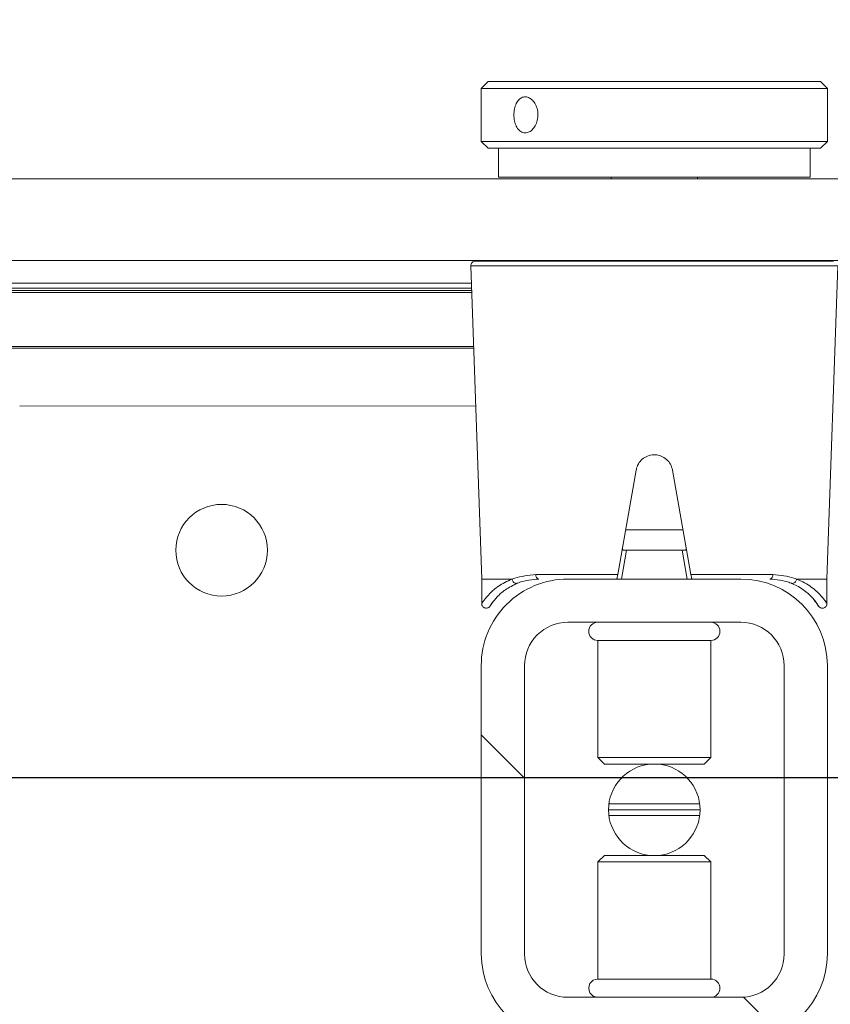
# Model space of a CAD drawing. Header units: feet. Extents: x 0 to 152508, y 0 to 59434.
# Tile 24 of 78: x 152349.885 to 152350.178, y 59280.798 to 59281.154. Entities that reach past the tile are written whole.
import ezdxf
from ezdxf import colors
from ezdxf.entities.mleader import LeaderData, LeaderLine
from ezdxf.math import Vec2, Vec3

# ---------------------------------------------------------------- set-up
doc = ezdxf.new("R2010")
doc.units = ezdxf.units.FT
doc.header["$LTSCALE"] = 0.1
doc.header["$MEASUREMENT"] = 0
for name, color, linetype, lineweight in [('Bridge plan$0$BR_P_Rail_Object', 251, 'Continuous', 30), ('Bridge plan$0$BR_P_Slab_Object', 2, 'Continuous', 30), ('Bridge plan$0$new FSB deck grid - PV_P_Curb', 1, 'Continuous', 13), ('Bridge plan$0$PV_P_EOP_Br', 252, 'Continuous', 30), ('Bridge plan$0$SC_Scratch7', 252, 'Continuous', 0)]:
    doc.layers.add(name, color=color, linetype=linetype, lineweight=lineweight)
doc.layers.add('Trellis Base$0$L-ANNO-NOTE', color=30, linetype='Continuous')
doc.styles.add('Trellis Base$0$ARIAL', font='arial.ttf', dxfattribs={"width": 0.9})
pattern_1 = [(135.001858, (9.823252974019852, -14.04074562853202), (0.2651559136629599, 0.2651731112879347), []), (135.001858, (9.646476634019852, -14.04075135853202), (0.2651559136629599, 0.2651731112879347), [])]

# ---------------------------------------------------------------- blocks, each defined once
blk = doc.blocks.new('Bridge plan$0$HIGH ST SCREENWALL_2 PANEL PLAN_9')
at = {"layer": 'Bridge plan$0$SC_Scratch7', "lineweight": 0, "extrusion": (0, 0, -1)}
h = blk.add_hatch(dxfattribs=at)
h.set_pattern_fill('ANSI32', color=256, scale=0.01, style=0, pattern_type=2)
h.set_pattern_definition(pattern_1)
h.paths.add_polyline_path([(2.398455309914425, 0.08396245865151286), (2.398458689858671, -0.02020399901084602, -0.4142135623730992), (2.367209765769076, -0.05145495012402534), (2.304709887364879, -0.051456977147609, -0.414213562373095), (2.27345893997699, -0.02020805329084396), (2.273455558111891, 0.08395840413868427, -0.414213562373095), (2.304704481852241, 0.1152093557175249), (2.367204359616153, 0.1152113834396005, -0.414213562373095)])
h.paths.add_polyline_path([(2.289083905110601, -0.02020754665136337, 0.414213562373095), (2.304709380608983, -0.03583200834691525), (2.36720925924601, -0.03582998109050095, 0.414213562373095), (2.382833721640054, -0.02020450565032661), (2.382830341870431, 0.08396195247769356, 0.4142135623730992), (2.367204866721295, 0.09958641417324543), (2.304704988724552, 0.09958438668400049, 0.414213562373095), (2.289080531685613, 0.08395891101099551)])
h = blk.add_hatch(dxfattribs=at)
h.set_pattern_fill('ANSI32', color=256, scale=0.01, style=0, pattern_type=2)
h.set_pattern_definition(pattern_1)
h.paths.add_polyline_path([(2.398455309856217, 0.08396245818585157), (2.398458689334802, -0.02020399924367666, -0.4142135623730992), (2.36720976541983, -0.05145495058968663), (2.30470988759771, -0.05145697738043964, -0.414213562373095), (2.273458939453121, -0.02020805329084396), (2.27345555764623, 0.08395840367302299, -0.414213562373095), (2.304704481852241, 0.1152093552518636), (2.367204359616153, 0.1152113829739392, -0.414213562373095)])
h.paths.add_polyline_path([(2.289083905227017, -0.02020754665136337, 0.414213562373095), (2.304709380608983, -0.0358320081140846), (2.367209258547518, -0.03582998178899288, 0.414213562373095), (2.382833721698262, -0.0202045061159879), (2.382830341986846, 0.08396195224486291, 0.4142135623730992), (2.367204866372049, 0.09958641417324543), (2.304704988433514, 0.0995843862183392, 0.414213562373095), (2.289080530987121, 0.08395891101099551)])
at = {"layer": 'Bridge plan$0$SC_Scratch7', "lineweight": 0}
for p, q in [((-2.304704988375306, 0.09958438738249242), (-2.367204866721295, 0.09958641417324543)), ((-2.304704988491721, 0.09958438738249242), (-2.367204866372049, 0.09958641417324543)), ((-2.356371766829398, 0.09302439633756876), (-2.356373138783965, 0.05070820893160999)), ((-2.356371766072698, 0.09302439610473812), (-2.356373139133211, 0.05070820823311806)), ((-2.356356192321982, 0.09302439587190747), (-2.356371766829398, 0.09302439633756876)), ((-2.356356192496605, 0.09302439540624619), (-2.356371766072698, 0.09302439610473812)), ((-2.315538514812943, 0.09302307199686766), (-2.356356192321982, 0.09302439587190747)), ((-2.315538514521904, 0.09302307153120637), (-2.356356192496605, 0.09302439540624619)), ((-2.315539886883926, 0.0507068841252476), (-2.315538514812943, 0.09302307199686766)), ((-2.315539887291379, 0.05070688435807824), (-2.315538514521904, 0.09302307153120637)), ((-2.398455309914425, 0.08396245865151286), (-2.398458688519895, -0.02020399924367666)), ((-2.398455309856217, 0.08396245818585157), (-2.398458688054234, -0.02020399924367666)), ((-2.382830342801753, 0.08396195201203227), (-2.382833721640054, -0.02020450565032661)), ((-2.382830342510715, 0.08396195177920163), (-2.382833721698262, -0.0202045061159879)), ((-2.289083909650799, -0.02020754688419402), (-2.289080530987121, 0.08395891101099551)), ((-2.289083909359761, -0.02020754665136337), (-2.289080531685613, 0.08395891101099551)), ((-2.27345893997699, -0.02020805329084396), (-2.273455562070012, 0.0839584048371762)), ((-2.273458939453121, -0.02020805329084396), (-2.273455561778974, 0.08395840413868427)), ((-2.356373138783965, 0.05070820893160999), (-2.354001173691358, 0.04833608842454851)), ((-2.356357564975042, 0.05070820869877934), (-2.356373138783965, 0.05070820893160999)), ((-2.356373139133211, 0.05070820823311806), (-2.354001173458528, 0.04833608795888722)), ((-2.356357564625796, 0.05070820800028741), (-2.356373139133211, 0.05070820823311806)), ((-2.315539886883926, 0.0507068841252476), (-2.356357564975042, 0.05070820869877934)), ((-2.315539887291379, 0.05070688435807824), (-2.356357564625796, 0.05070820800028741)), ((-2.317912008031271, 0.04833491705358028), (-2.315539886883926, 0.0507068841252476)), ((-2.317912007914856, 0.04833491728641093), (-2.315539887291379, 0.05070688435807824)), ((-2.35398740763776, 0.04833608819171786), (-2.354001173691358, 0.04833608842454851)), ((-2.353987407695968, 0.04833608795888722), (-2.354001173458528, 0.04833608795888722)), ((-2.317912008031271, 0.04833491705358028), (-2.35398740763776, 0.04833608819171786)), ((-2.317912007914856, 0.04833491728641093), (-2.353987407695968, 0.04833608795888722)), ((-2.319552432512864, 0.03400125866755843), (-2.35236168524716, 0.03400232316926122)), ((-2.31955243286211, 0.03400125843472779), (-2.352361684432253, 0.03400232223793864)), ((-2.319415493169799, 0.03187666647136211), (-2.352498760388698, 0.03187773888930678)), ((-2.31941549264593, 0.03187666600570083), (-2.352498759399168, 0.03187773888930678)), ((-2.319552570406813, 0.0297520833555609), (-2.352361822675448, 0.02975314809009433)), ((-2.319552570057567, 0.02975208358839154), (-2.35236182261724, 0.02975314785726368)), ((-2.354002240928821, 0.01541948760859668), (-2.356374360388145, 0.01304752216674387)), ((-2.354002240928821, 0.01541948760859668), (-2.356374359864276, 0.01304752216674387)), ((-2.354002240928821, 0.01541948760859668), (-2.317913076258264, 0.01541831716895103)), ((-2.354002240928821, 0.01541948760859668), (-2.317913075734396, 0.01541831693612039)), ((-2.315541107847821, 0.01304619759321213), (-2.317913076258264, 0.01541831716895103)), ((-2.315541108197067, 0.01304619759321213), (-2.317913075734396, 0.01541831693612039)), ((-2.356374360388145, 0.01304752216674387), (-2.356375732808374, -0.02926866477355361)), ((-2.356374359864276, 0.01304752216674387), (-2.356375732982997, -0.02926866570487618)), ((-2.356374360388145, 0.01304752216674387), (-2.315541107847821, 0.01304619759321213)), ((-2.356374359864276, 0.01304752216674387), (-2.315541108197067, 0.01304619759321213)), ((-2.315542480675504, -0.02926999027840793), (-2.315541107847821, 0.01304619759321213)), ((-2.315542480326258, -0.02926998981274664), (-2.315541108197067, 0.01304619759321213)), ((-2.356375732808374, -0.02926866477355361), (-2.315542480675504, -0.02926999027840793)), ((-2.356375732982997, -0.02926866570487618), (-2.315542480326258, -0.02926998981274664)), ((-2.367209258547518, -0.03582998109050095), (-2.304709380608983, -0.03583200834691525)), ((-2.367209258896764, -0.03582998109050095), (-2.304709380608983, -0.0358320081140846)), ((-2.398295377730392, -0.04269164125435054), (-2.398295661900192, -0.05145394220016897)), ((-2.398295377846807, -0.04269164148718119), (-2.398295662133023, -0.0514539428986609)), ((-2.277578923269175, -0.04303803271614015), (-2.278181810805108, -0.04375858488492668)), ((-2.277578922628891, -0.04303803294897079), (-2.278181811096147, -0.04375858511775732)), ((-2.273623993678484, -0.05145798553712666), (-2.27362370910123, -0.04269568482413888)), ((-2.2736239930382, -0.05145798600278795), (-2.27362370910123, -0.04269568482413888)), ((-2.398295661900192, -0.05145394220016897), (-2.402249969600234, -0.1645853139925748)), ((-2.398295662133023, -0.0514539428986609), (-2.402249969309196, -0.1645853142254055)), ((-2.387408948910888, -0.05145429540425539), (-2.398295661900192, -0.05145394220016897)), ((-2.387408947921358, -0.05145429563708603), (-2.398295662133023, -0.0514539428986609)), ((-2.349184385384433, -0.05303870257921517), (-2.378750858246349, -0.05303774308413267)), ((-2.349184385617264, -0.05303870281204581), (-2.378750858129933, -0.05303774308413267)), ((-2.367209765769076, -0.05145495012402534), (-2.304709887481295, -0.05145697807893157)), ((-2.36720976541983, -0.05145495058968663), (-2.304709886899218, -0.05145697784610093)), ((-2.342522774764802, -0.0908257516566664), (-2.349184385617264, -0.05303870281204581)), ((-2.342522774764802, -0.0908257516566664), (-2.349184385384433, -0.05303870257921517)), ((-2.347797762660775, -0.05145558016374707), (-2.345961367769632, -0.0618722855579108)), ((-2.347797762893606, -0.05145558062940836), (-2.345961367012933, -0.06187228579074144)), ((-2.322735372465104, -0.05303955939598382), (-2.329399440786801, -0.09082617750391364)), ((-2.322735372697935, -0.05303955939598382), (-2.32939944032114, -0.09082617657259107)), ((-2.325958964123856, -0.06187293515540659), (-2.324121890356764, -0.05145634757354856)), ((-2.325958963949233, -0.06187293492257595), (-2.324121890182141, -0.0514563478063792)), ((-2.293168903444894, -0.05304051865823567), (-2.322735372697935, -0.05303955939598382)), ((-2.293168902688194, -0.0530405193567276), (-2.322735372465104, -0.05303955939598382)), ((-2.2736239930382, -0.05145798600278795), (-2.284510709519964, -0.05145763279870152)), ((-2.273623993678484, -0.05145798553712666), (-2.284510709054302, -0.05145763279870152)), ((-2.269677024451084, -0.1645896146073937), (-2.273623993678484, -0.05145798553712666)), ((-2.269677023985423, -0.1645896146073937), (-2.2736239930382, -0.05145798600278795)), ((-2.345961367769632, -0.0618722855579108), (-2.346900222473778, -0.06187225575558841)), ((-2.345961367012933, -0.06187228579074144), (-2.346900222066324, -0.06187225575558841)), ((-2.345961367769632, -0.0618722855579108), (-2.325958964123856, -0.06187293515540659)), ((-2.345961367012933, -0.06187228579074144), (-2.325958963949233, -0.06187293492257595)), ((-2.325020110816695, -0.06187296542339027), (-2.325958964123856, -0.06187293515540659)), ((-2.325020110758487, -0.06187296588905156), (-2.325958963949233, -0.06187293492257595)), ((-2.346337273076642, -0.0691885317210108), (-2.325583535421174, -0.06918920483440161)), ((-2.346337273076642, -0.0691885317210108), (-2.325583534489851, -0.06918920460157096)), ((-2.565128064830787, -0.1139484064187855), (-2.400480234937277, -0.113953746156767)), ((-2.565128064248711, -0.1139484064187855), (-2.40048023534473, -0.1139537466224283)), ((-2.401208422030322, -0.1347870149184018), (-4.158875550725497, -0.1347300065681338)), ((-2.401232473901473, -0.1354750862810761), (-4.158875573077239, -0.1354180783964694)), ((-2.401936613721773, -0.1556202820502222), (-4.158876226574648, -0.1555632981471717)), ((-2.401912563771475, -0.1549322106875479), (-4.158876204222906, -0.1548752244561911)), ((-4.174501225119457, -0.1564764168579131), (-2.401968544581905, -0.1565339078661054)), ((-4.17323254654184, -0.1582087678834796), (-2.402029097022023, -0.1582662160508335)), ((-4.33075123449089, -0.1663910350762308), (-0.3411758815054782, -0.1665204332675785)), ((-2.402249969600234, -0.1645853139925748), (-2.269677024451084, -0.1645896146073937)), ((-2.402249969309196, -0.1645853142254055), (-2.269677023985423, -0.1645896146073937)), ((-2.271316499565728, -0.1662872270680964), (-2.400610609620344, -0.1662830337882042)), ((-2.271316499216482, -0.1662872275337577), (-2.400610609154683, -0.1662830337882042)), ((-2.351588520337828, -0.166284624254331), (-2.351588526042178, -0.1664552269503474)), ((-2.320338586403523, -0.1664562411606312), (-2.320338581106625, -0.1662856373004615)), ((-4.330752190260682, -0.1958909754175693), (-0.3411768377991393, -0.1960203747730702)), ((-2.392214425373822, -0.1966146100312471), (-2.392214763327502, -0.2070312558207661)), ((-2.392214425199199, -0.1966146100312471), (-2.392214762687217, -0.2070312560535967)), ((-2.392214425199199, -0.1966146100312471), (-2.279714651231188, -0.1966182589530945)), ((-2.351589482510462, -0.1959551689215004), (-2.35158950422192, -0.1966159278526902)), ((-2.32033956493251, -0.1966169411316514), (-2.32033954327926, -0.1959561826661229)), ((-2.279714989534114, -0.2070349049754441), (-2.27971465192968, -0.1966182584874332)), ((-2.279714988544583, -0.2070349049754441), (-2.279714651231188, -0.1966182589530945)), ((-2.398464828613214, -0.209531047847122), (-2.398465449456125, -0.2286451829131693)), ((-2.398464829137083, -0.2095310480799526), (-2.398465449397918, -0.2286451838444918)), ((-2.39596475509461, -0.2070311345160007), (-2.398464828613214, -0.209531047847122)), ((-2.395964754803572, -0.2070311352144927), (-2.398464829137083, -0.2095310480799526)), ((-2.382572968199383, -0.2095315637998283), (-2.398464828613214, -0.209531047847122)), ((-2.382572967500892, -0.2095315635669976), (-2.398464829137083, -0.2095310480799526)), ((-2.380708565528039, -0.2070316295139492), (-2.39596475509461, -0.2070311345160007)), ((-2.380708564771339, -0.2070316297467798), (-2.395964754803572, -0.2070311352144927)), ((-2.273465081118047, -0.2095351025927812), (-2.382572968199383, -0.2095315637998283)), ((-2.273465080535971, -0.2095351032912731), (-2.382572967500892, -0.2095315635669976)), ((-2.275964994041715, -0.2070350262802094), (-2.380708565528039, -0.2070316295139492)), ((-2.275964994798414, -0.2070350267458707), (-2.380708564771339, -0.2070316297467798)), ((-2.273465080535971, -0.2095351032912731), (-2.275964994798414, -0.2070350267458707)), ((-2.273465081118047, -0.2095351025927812), (-2.275964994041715, -0.2070350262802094)), ((-2.273465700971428, -0.2286492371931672), (-2.273465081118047, -0.2095351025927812)), ((-2.27346570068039, -0.2286492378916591), (-2.273465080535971, -0.2095351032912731)), ((-2.398465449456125, -0.2286451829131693), (-2.395965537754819, -0.2311452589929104)), ((-2.382573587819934, -0.2286456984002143), (-2.398465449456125, -0.2286451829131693)), ((-2.398465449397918, -0.2286451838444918), (-2.395965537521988, -0.2311452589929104)), ((-2.382573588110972, -0.2286456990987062), (-2.398465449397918, -0.2286451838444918)), ((-2.273465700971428, -0.2286492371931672), (-2.382573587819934, -0.2286456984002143)), ((-2.27346570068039, -0.2286492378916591), (-2.382573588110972, -0.2286456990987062)), ((-2.275965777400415, -0.2311491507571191), (-2.273465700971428, -0.2286492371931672)), ((-2.275965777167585, -0.2311491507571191), (-2.27346570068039, -0.2286492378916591)), ((-2.380709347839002, -0.2311457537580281), (-2.395965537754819, -0.2311452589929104)), ((-2.380709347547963, -0.2311457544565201), (-2.395965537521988, -0.2311452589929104)), ((-2.275965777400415, -0.2311491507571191), (-2.380709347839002, -0.2311457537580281)), ((-2.275965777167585, -0.2311491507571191), (-2.380709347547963, -0.2311457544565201))]:
    blk.add_line(p, q, dxfattribs=at)
at = {"layer": 'Bridge plan$0$SC_Scratch7', "lineweight": 0, "extrusion": (0, 0, -1)}
for centre in [(2.492209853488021, -0.06186754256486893), (2.492209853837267, -0.06186754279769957)]:
    blk.add_circle(centre, 0.01654163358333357, dxfattribs=at)
at = {"layer": 'Bridge plan$0$SC_Scratch7', "lineweight": 0}
for centre, radius, start, end in [((-2.367205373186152, 0.08396144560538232), 0.03124993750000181, 89.9981416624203, 179.9981416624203), ((-2.367205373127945, 0.08396144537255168), 0.03124993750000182, 89.9981416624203, 179.9981416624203), ((-2.304705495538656, 0.08395941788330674), 0.03124993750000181, 359.9981416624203, 89.9981416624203), ((-2.304705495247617, 0.08395941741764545), 0.03124993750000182, 359.9981416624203, 89.9981416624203), ((-2.367205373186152, 0.08396144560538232), 0.01562496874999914, 89.9981416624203, 179.9981416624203), ((-2.367205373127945, 0.08396144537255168), 0.01562496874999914, 89.9981416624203, 179.9981416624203), ((-2.356371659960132, 0.09630522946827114), 0.003280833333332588, 89.99814166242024, 269.9981416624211), ((-2.356371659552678, 0.09630522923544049), 0.003280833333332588, 89.99814166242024, 269.9981416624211), ((-2.315538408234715, 0.09630390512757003), 0.003280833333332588, 269.9981416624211, 89.99814166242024), ((-2.315538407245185, 0.09630390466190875), 0.003280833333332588, 269.9981416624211, 89.99814166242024), ((-2.304705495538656, 0.08395941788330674), 0.0156249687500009, 359.9981416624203, 89.9981416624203), ((-2.304705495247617, 0.08395941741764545), 0.01562496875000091, 359.9981416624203, 89.9981416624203), ((-2.335957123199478, 0.03187720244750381), 0.01654163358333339, 95.75174432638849, 264.2445389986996), ((-2.335957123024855, 0.03187720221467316), 0.01654163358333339, 95.75174432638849, 264.2445389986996), ((-2.335957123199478, 0.03187720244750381), 0.01654163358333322, 275.7517443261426, 84.24453899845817), ((-2.335957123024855, 0.03187720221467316), 0.01654163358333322, 275.7517443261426, 84.24453899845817), ((-2.367208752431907, -0.02020501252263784), 0.03124993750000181, 179.9981416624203, 269.9981416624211), ((-2.367208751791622, -0.02020501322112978), 0.03124993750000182, 179.9981416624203, 269.9981416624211), ((-2.367208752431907, -0.02020501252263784), 0.01562496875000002, 179.9981416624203, 269.9981416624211), ((-2.367208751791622, -0.02020501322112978), 0.01562496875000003, 179.9981416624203, 269.9981416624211), ((-2.30470887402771, -0.02020703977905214), 0.03124993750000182, 269.9981416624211, 359.9981416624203), ((-2.30470887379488, -0.02020703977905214), 0.03124993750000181, 269.9981416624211, 359.9981416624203), ((-2.30470887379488, -0.02020703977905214), 0.0156249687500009, 269.9981416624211, 359.9981416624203), ((-2.30470887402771, -0.02020703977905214), 0.01562496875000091, 269.9981416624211, 359.9981416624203), ((-2.356375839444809, -0.0325494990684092), 0.00328083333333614, 89.99814166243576, 269.9981416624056), ((-2.356375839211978, -0.0325494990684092), 0.00328083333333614, 89.99814166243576, 269.9981416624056), ((-2.315542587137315, -0.0325508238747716), 0.00328083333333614, 269.9981416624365, 89.99814166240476), ((-2.315542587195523, -0.03255082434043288), 0.00328083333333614, 269.9981416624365, 89.99814166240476), ((-2.377324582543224, -0.05285988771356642), 0.00143732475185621, 102.1220950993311, 187.1080046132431), ((-2.377324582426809, -0.05285988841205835), 0.00143732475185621, 102.1220950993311, 187.1080046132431), ((-2.294595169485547, -0.05286257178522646), 0.001437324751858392, 352.8882787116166, 77.8741882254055), ((-2.294595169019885, -0.05286257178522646), 0.001437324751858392, 352.8882787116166, 77.8741882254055), ((-2.400610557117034, -0.1646426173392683), 0.00164041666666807, 177.9981416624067, 269.9981416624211), ((-2.400610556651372, -0.1646426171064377), 0.00164041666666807, 177.9981416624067, 269.9981416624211)]:
    blk.add_arc(centre, radius, start, end, dxfattribs=at)
for points, knots in [([(-2.394208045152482, -0.04320320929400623), (-2.394428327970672, -0.04291477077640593), (-2.395015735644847, -0.04214561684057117), (-2.395188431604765, -0.04182389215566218), (-2.395261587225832, -0.04171334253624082), (-2.395276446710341, -0.04168661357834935), (-2.395331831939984, -0.04160793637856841), (-2.395396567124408, -0.0415229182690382), (-2.395539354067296, -0.04136517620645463), (-2.395798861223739, -0.04116135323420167), (-2.396230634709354, -0.04096183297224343), (-2.396800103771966, -0.04090603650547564), (-2.397392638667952, -0.04107322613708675), (-2.397856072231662, -0.04141590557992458), (-2.398148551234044, -0.04184478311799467), (-2.398275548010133, -0.04225923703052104), (-2.398308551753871, -0.04254181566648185), (-2.398289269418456, -0.04267898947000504), (-2.398286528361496, -0.04269849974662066)], [0, 0, 0, 0, 0.239494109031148, 0.6386401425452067, 0.6903878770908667, 0.7194794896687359, 0.7258785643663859, 0.7320686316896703, 0.746010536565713, 0.7666494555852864, 0.7961242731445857, 0.8367373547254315, 0.8745890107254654, 0.9127435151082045, 0.9459102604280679, 0.9731441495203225, 0.9961802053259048, 1, 1, 1, 1]), ([(-2.394208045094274, -0.04320320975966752), (-2.394428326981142, -0.04291477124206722), (-2.395015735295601, -0.04214561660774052), (-2.395188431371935, -0.04182389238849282), (-2.395261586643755, -0.04171334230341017), (-2.395276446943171, -0.04168661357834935), (-2.395331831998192, -0.0416079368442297), (-2.395396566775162, -0.0415229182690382), (-2.395539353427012, -0.04136517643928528), (-2.395798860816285, -0.04116135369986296), (-2.396230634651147, -0.04096183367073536), (-2.39680010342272, -0.04090603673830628), (-2.39739263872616, -0.04107322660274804), (-2.397856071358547, -0.0414159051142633), (-2.398148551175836, -0.0418447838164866), (-2.398275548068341, -0.04225923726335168), (-2.398308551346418, -0.0425418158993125), (-2.398289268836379, -0.04267898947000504), (-2.398286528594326, -0.04269849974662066)], [0, 0, 0, 0, 0.239494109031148, 0.6386401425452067, 0.6903878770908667, 0.7194794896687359, 0.7258785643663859, 0.7320686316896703, 0.746010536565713, 0.7666494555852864, 0.7961242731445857, 0.8367373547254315, 0.8745890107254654, 0.9127435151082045, 0.9459102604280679, 0.9731441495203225, 0.9961802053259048, 1, 1, 1, 1]), ([(-2.394217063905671, -0.04321088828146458), (-2.39468848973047, -0.04252312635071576), (-2.39565715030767, -0.04110993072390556), (-2.39481588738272, -0.0424863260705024), (-2.392801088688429, -0.04501168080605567), (-2.389901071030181, -0.04772418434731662), (-2.386924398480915, -0.04919438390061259), (-2.385373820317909, -0.04996022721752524)], [0, 0, 0, 0, 0.2164665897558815, 0.4447885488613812, 0.6224134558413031, 0.8033112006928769, 1, 1, 1, 1]), ([(-2.394217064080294, -0.04321088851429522), (-2.39468848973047, -0.04252312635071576), (-2.395657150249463, -0.04110993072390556), (-2.394815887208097, -0.04248632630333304), (-2.392801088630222, -0.04501168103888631), (-2.389901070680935, -0.04772418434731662), (-2.386924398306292, -0.04919438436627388), (-2.385373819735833, -0.0499602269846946)], [0, 0, 0, 0, 0.2164665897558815, 0.4447885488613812, 0.6224134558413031, 0.8033112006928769, 1, 1, 1, 1]), ([(-2.286545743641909, -0.0499634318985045), (-2.285863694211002, -0.04966314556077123), (-2.283434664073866, -0.04859371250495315), (-2.280162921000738, -0.04612903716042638), (-2.277573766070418, -0.04322392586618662), (-2.276388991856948, -0.04131660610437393), (-2.276709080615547, -0.04179212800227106), (-2.276737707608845, -0.0418346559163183)], [0, 0, 0, 0, 0.107842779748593, 0.3840685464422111, 0.666884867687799, 0.9702082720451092, 1, 1, 1, 1]), ([(-2.286545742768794, -0.04996343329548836), (-2.285863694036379, -0.04966314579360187), (-2.28343466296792, -0.04859371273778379), (-2.280162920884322, -0.04612903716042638), (-2.277573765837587, -0.04322392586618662), (-2.276388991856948, -0.04131660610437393), (-2.276709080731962, -0.0417921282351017), (-2.276737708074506, -0.04183465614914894)], [0, 0, 0, 0, 0.107842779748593, 0.3840685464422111, 0.666884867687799, 0.9702082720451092, 1, 1, 1, 1]), ([(-2.273701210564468, -0.04269402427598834), (-2.273675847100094, -0.04265736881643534), (-2.273332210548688, -0.042160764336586), (-2.274645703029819, -0.04421624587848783), (-2.277495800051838, -0.04733285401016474), (-2.281092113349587, -0.04998343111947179), (-2.283780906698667, -0.05114292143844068), (-2.284510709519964, -0.05145763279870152)], [0, 0, 0, 0, 0.02419217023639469, 0.3277420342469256, 0.6067835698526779, 0.8932725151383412, 1, 1, 1, 1]), ([(-2.273701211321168, -0.0426940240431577), (-2.273675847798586, -0.04265736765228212), (-2.273332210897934, -0.04216076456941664), (-2.274645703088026, -0.04421624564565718), (-2.2774957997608, -0.04733285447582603), (-2.281092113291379, -0.04998343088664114), (-2.283780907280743, -0.05114292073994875), (-2.284510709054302, -0.05145763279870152)], [0, 0, 0, 0, 0.02419217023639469, 0.3277420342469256, 0.6067835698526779, 0.8932725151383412, 1, 1, 1, 1]), ([(-2.273639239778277, -0.04269373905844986), (-2.273633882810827, -0.04258065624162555), (-2.27361970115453, -0.04228112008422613), (-2.27378629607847, -0.04180381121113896), (-2.274140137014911, -0.04133886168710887), (-2.274638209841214, -0.04102986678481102), (-2.2751646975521, -0.0409196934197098), (-2.275623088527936, -0.04096429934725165), (-2.275980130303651, -0.04109305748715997), (-2.276246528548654, -0.04125877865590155), (-2.276427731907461, -0.04141954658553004), (-2.276536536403, -0.04154495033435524), (-2.276586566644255, -0.04161115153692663), (-2.276612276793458, -0.04164728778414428), (-2.276634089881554, -0.04167944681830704), (-2.276659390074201, -0.04171859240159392), (-2.276688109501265, -0.04176583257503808), (-2.276834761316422, -0.04198897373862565), (-2.277141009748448, -0.04252321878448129), (-2.27766311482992, -0.04315554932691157), (-2.277749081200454, -0.04325966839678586)], [0, 0, 0, 0, 0.02130453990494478, 0.05643219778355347, 0.09264564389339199, 0.1300030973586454, 0.1645207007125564, 0.1924100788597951, 0.215961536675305, 0.2356471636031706, 0.2513168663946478, 0.2619547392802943, 0.2675243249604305, 0.2724181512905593, 0.279576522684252, 0.2941373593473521, 0.3400668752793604, 0.5236046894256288, 0.9215570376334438, 1, 1, 1, 1]), ([(-2.273639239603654, -0.04269373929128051), (-2.273633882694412, -0.04258065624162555), (-2.273619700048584, -0.04228112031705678), (-2.273786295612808, -0.04180381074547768), (-2.274140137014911, -0.04133886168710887), (-2.274638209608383, -0.04102986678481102), (-2.275164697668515, -0.04091969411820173), (-2.275623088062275, -0.04096429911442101), (-2.275980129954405, -0.04109305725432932), (-2.276246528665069, -0.04125877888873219), (-2.276427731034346, -0.04141954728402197), (-2.276536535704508, -0.04154495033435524), (-2.276586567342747, -0.04161115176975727), (-2.276612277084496, -0.04164728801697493), (-2.276634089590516, -0.04167944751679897), (-2.276659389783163, -0.04171859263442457), (-2.276688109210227, -0.04176583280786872), (-2.276834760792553, -0.04198897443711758), (-2.27714100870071, -0.04252321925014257), (-2.277663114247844, -0.04315554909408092), (-2.277749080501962, -0.04325966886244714)], [0, 0, 0, 0, 0.02130453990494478, 0.05643219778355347, 0.09264564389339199, 0.1300030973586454, 0.1645207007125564, 0.1924100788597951, 0.215961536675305, 0.2356471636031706, 0.2513168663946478, 0.2619547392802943, 0.2675243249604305, 0.2724181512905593, 0.279576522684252, 0.2941373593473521, 0.3400668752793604, 0.5236046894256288, 0.9215570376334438, 1, 1, 1, 1]), ([(-2.387408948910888, -0.05145429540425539), (-2.389100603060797, -0.05063464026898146), (-2.392324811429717, -0.04907241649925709), (-2.395512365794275, -0.04621229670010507), (-2.397821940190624, -0.04336928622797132), (-2.398079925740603, -0.04292666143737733), (-2.398217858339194, -0.04269001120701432)], [0, 0, 0, 0, 0.2571529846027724, 0.4901211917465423, 0.7273915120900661, 1, 1, 1, 1]), ([(-2.387408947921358, -0.05145429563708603), (-2.38910060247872, -0.05063464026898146), (-2.392324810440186, -0.04907241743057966), (-2.395512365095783, -0.04621229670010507), (-2.397821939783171, -0.04336928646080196), (-2.398079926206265, -0.04292666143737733), (-2.398217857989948, -0.04269001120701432)], [0, 0, 0, 0, 0.2571529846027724, 0.4901211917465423, 0.7273915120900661, 1, 1, 1, 1]), ([(-2.387331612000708, -0.05142703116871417), (-2.387331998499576, -0.05142865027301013), (-2.387332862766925, -0.05143231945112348), (-2.387336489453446, -0.05143786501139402), (-2.387347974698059, -0.05144726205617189), (-2.387373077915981, -0.05145315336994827), (-2.387395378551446, -0.05145386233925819), (-2.387408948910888, -0.05145429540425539)], [0, 0, 0, 0, 0.03580645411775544, 0.08120784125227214, 0.1683558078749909, 0.4940119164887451, 1, 1, 1, 1]), ([(-2.387331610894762, -0.05142703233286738), (-2.387331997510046, -0.05142865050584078), (-2.387332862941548, -0.05143231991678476), (-2.3873364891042, -0.05143786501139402), (-2.387347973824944, -0.05144726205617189), (-2.387373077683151, -0.05145315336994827), (-2.387395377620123, -0.05145386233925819), (-2.387408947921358, -0.05145429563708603)], [0, 0, 0, 0, 0.03580645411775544, 0.08120784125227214, 0.1683558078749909, 0.4940119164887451, 1, 1, 1, 1]), ([(-2.387331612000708, -0.05142703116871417), (-2.387288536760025, -0.05124782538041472), (-2.387202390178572, -0.05088940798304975), (-2.386895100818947, -0.0504203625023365), (-2.386495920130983, -0.05007078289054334), (-2.386036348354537, -0.04988009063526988), (-2.385697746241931, -0.04987401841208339), (-2.385482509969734, -0.04992104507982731), (-2.385415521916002, -0.04994519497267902), (-2.385373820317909, -0.04996022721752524)], [0, 0, 0, 0, 0.1824633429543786, 0.3649266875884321, 0.5473901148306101, 0.729854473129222, 0.9123202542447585, 0.9454189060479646, 1, 1, 1, 1]), ([(-2.378750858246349, -0.05303774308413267), (-2.381449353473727, -0.05277705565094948), (-2.384511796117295, -0.05248121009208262), (-2.386997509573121, -0.05155679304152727), (-2.38730819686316, -0.0514361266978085), (-2.387331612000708, -0.05142703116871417)], [0, 0, 0, 0, 0.8727047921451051, 0.9904055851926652, 1, 1, 1, 1]), ([(-2.387331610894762, -0.05142703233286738), (-2.387288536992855, -0.05124782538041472), (-2.387202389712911, -0.05088940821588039), (-2.386895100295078, -0.05042036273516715), (-2.386495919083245, -0.05007078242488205), (-2.386036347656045, -0.04988009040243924), (-2.385697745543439, -0.04987401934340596), (-2.385482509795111, -0.04992104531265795), (-2.38541552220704, -0.04994519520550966), (-2.385373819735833, -0.0499602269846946)], [0, 0, 0, 0, 0.1824633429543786, 0.3649266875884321, 0.5473901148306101, 0.729854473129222, 0.9123202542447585, 0.9454189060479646, 1, 1, 1, 1]), ([(-2.378750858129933, -0.05303774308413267), (-2.381449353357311, -0.05277705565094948), (-2.384511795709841, -0.05248120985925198), (-2.386997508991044, -0.0515567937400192), (-2.387308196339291, -0.05143612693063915), (-2.387331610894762, -0.05142703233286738)], [0, 0, 0, 0, 0.8727047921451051, 0.9904055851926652, 1, 1, 1, 1]), ([(-2.385373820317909, -0.04996022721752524), (-2.385089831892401, -0.05007124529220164), (-2.382879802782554, -0.05093522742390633), (-2.380072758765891, -0.0512127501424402), (-2.377626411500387, -0.05145461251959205)], [0, 0, 0, 0, 0.1284970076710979, 1, 1, 1, 1]), ([(-2.385373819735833, -0.0499602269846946), (-2.385089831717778, -0.05007124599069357), (-2.382879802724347, -0.05093522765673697), (-2.380072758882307, -0.0512127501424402), (-2.377626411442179, -0.05145461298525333)], [0, 0, 0, 0, 0.1284970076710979, 1, 1, 1, 1]), ([(-2.349463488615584, -0.0514555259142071), (-2.349460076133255, -0.05147488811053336), (-2.349453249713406, -0.05151359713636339), (-2.349400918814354, -0.05181045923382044), (-2.349323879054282, -0.05224745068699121), (-2.349245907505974, -0.0526897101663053), (-2.349198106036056, -0.05296088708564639), (-2.349184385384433, -0.05303870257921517)], [0, 0, 0, 0, 0.2253311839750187, 0.4504917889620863, 0.6794496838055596, 0.9080175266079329, 1, 1, 1, 1]), ([(-2.349463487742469, -0.05145552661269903), (-2.349460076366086, -0.05147488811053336), (-2.349453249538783, -0.05151359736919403), (-2.349400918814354, -0.05181045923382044), (-2.349323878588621, -0.05224745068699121), (-2.349245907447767, -0.05268971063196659), (-2.349198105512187, -0.05296088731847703), (-2.349184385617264, -0.05303870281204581)], [0, 0, 0, 0, 0.2253311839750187, 0.4504917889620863, 0.6794496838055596, 0.9080175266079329, 1, 1, 1, 1]), ([(-2.322735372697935, -0.05303955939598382), (-2.322702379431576, -0.05285248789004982), (-2.322636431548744, -0.05247853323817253), (-2.322551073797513, -0.05199454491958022), (-2.32248777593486, -0.05163561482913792), (-2.32245926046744, -0.05147393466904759), (-2.322456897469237, -0.05146053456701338), (-2.322456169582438, -0.05145640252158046)], [0, 0, 0, 0, 0.221104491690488, 0.441988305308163, 0.6682230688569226, 0.8976805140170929, 1, 1, 1, 1]), ([(-2.322735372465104, -0.05303955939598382), (-2.322702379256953, -0.05285248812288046), (-2.322636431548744, -0.05247853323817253), (-2.322551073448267, -0.05199454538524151), (-2.322487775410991, -0.05163561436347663), (-2.322459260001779, -0.05147393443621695), (-2.322456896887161, -0.05146053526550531), (-2.322456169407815, -0.05145640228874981)], [0, 0, 0, 0, 0.221104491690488, 0.441988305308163, 0.6682230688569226, 0.8976805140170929, 1, 1, 1, 1]), ([(-2.29429324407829, -0.05145731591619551), (-2.291846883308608, -0.05121561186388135), (-2.289039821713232, -0.05093827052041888), (-2.286829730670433, -0.05007443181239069), (-2.286545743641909, -0.0499634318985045)], [0, 0, 0, 0, 0.8715029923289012, 1, 1, 1, 1]), ([(-2.294293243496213, -0.05145731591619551), (-2.291846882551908, -0.05121561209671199), (-2.289039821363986, -0.05093827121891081), (-2.286829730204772, -0.05007443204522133), (-2.286545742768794, -0.04996343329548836)], [0, 0, 0, 0, 0.8715029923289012, 1, 1, 1, 1]), ([(-2.284588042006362, -0.05143036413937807), (-2.284611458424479, -0.05143945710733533), (-2.284922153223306, -0.0515601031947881), (-2.287407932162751, -0.05248435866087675), (-2.290470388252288, -0.05278000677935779), (-2.293168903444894, -0.05304051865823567)], [0, 0, 0, 0, 0.009594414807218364, 0.1272952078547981, 1, 1, 1, 1]), ([(-2.284588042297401, -0.05143036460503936), (-2.284611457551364, -0.05143945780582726), (-2.284922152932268, -0.05156010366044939), (-2.287407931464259, -0.05248435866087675), (-2.290470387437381, -0.05278000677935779), (-2.293168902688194, -0.0530405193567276)], [0, 0, 0, 0, 0.009594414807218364, 0.1272952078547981, 1, 1, 1, 1]), ([(-2.284588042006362, -0.05143036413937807), (-2.284631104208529, -0.05125115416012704), (-2.284717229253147, -0.05089273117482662), (-2.28502448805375, -0.05042366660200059), (-2.285423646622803, -0.05007406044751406), (-2.285883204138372, -0.04988333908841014), (-2.286221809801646, -0.04987724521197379), (-2.286437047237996, -0.04992425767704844), (-2.286504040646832, -0.04994840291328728), (-2.286545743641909, -0.0499634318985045)], [0, 0, 0, 0, 0.1824633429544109, 0.3649266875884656, 0.5473901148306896, 0.7298544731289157, 0.9123202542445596, 0.9454189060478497, 1, 1, 1, 1]), ([(-2.284588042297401, -0.05143036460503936), (-2.284631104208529, -0.05125115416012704), (-2.284717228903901, -0.05089273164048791), (-2.28502448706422, -0.05042366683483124), (-2.285423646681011, -0.05007406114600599), (-2.285883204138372, -0.04988333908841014), (-2.286221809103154, -0.04987724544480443), (-2.286437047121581, -0.04992425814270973), (-2.286504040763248, -0.04994840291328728), (-2.286545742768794, -0.04996343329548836)], [0, 0, 0, 0, 0.1824633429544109, 0.3649266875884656, 0.5473901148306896, 0.7298544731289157, 0.9123202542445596, 0.9454189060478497, 1, 1, 1, 1]), ([(-2.284510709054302, -0.05145763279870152), (-2.284519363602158, -0.05145747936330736), (-2.284533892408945, -0.05145722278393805), (-2.2845524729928, -0.05145475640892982), (-2.284565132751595, -0.05145156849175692), (-2.284574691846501, -0.05144756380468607), (-2.284581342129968, -0.051443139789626), (-2.28458555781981, -0.05143769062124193), (-2.284587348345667, -0.05143383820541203), (-2.284587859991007, -0.05143127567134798), (-2.284588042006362, -0.05143036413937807)], [0, 0, 0, 0, 0.3215596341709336, 0.5397412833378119, 0.6888517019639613, 0.7919125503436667, 0.9005355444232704, 0.9440219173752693, 0.9801240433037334, 1, 1, 1, 1]), ([(-2.284510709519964, -0.05145763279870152), (-2.284519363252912, -0.051457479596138), (-2.284533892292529, -0.05145722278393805), (-2.28455247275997, -0.05145475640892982), (-2.284565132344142, -0.05145156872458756), (-2.284574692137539, -0.05144756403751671), (-2.284581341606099, -0.05144314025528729), (-2.28458555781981, -0.05143769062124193), (-2.284587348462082, -0.05143383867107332), (-2.284587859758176, -0.05143127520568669), (-2.284588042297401, -0.05143036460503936)], [0, 0, 0, 0, 0.3215596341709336, 0.5397412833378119, 0.6888517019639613, 0.7919125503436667, 0.9005355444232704, 0.9440219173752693, 0.9801240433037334, 1, 1, 1, 1]), ([(-2.347473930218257, -0.06274099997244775), (-2.347494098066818, -0.0626074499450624), (-2.347534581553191, -0.06233936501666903), (-2.347472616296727, -0.0620561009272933), (-2.347276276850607, -0.06190916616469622), (-2.347062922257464, -0.06187455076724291), (-2.346931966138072, -0.06187270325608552), (-2.346900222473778, -0.06187225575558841)], [0, 0, 0, 0, 0.2596090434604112, 0.5211299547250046, 0.7440978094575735, 0.9379679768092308, 1, 1, 1, 1]), ([(-2.347473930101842, -0.06274099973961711), (-2.347494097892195, -0.06260745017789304), (-2.347534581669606, -0.06233936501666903), (-2.347472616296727, -0.0620561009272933), (-2.347276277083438, -0.06190916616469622), (-2.347062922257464, -0.0618745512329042), (-2.346931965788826, -0.06187270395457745), (-2.346900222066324, -0.06187225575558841)], [0, 0, 0, 0, 0.2596090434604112, 0.5211299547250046, 0.7440978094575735, 0.9379679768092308, 1, 1, 1, 1]), ([(-2.325020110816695, -0.06187296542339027), (-2.324916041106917, -0.06187774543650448), (-2.324707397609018, -0.06188733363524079), (-2.324504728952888, -0.06199865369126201), (-2.324408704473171, -0.06219540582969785), (-2.324399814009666, -0.06244641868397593), (-2.32443148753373, -0.06264698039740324), (-2.324446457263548, -0.06274174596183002)], [0, 0, 0, 0, 0.2090964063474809, 0.41922301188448, 0.614313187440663, 0.8177607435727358, 1, 1, 1, 1]), ([(-2.325020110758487, -0.06187296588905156), (-2.324916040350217, -0.06187774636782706), (-2.324707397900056, -0.06188733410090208), (-2.324504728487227, -0.06199865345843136), (-2.324408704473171, -0.06219540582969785), (-2.324399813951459, -0.06244641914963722), (-2.324431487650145, -0.06264698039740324), (-2.32444645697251, -0.06274174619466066)], [0, 0, 0, 0, 0.2090964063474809, 0.41922301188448, 0.614313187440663, 0.8177607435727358, 1, 1, 1, 1]), ([(-2.32939944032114, -0.09082617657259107), (-2.329602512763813, -0.0915520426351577), (-2.330008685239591, -0.09300387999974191), (-2.331487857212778, -0.09476876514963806), (-2.333420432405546, -0.09596841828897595), (-2.335651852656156, -0.09645164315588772), (-2.337902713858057, -0.09617361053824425), (-2.339934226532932, -0.09517403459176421), (-2.341521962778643, -0.09355958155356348), (-2.342281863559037, -0.09198506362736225), (-2.342478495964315, -0.09103881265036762), (-2.342522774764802, -0.0908257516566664)], [0, 0, 0, 0, 0.1209405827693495, 0.2418986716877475, 0.3631789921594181, 0.4839141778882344, 0.6036428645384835, 0.7231756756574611, 0.843561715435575, 0.9647756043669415, 1, 1, 1, 1]), ([(-2.329399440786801, -0.09082617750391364), (-2.329602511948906, -0.0915520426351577), (-2.330008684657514, -0.09300388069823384), (-2.331487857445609, -0.09476876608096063), (-2.333420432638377, -0.09596841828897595), (-2.33565185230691, -0.09645164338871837), (-2.337902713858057, -0.09617361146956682), (-2.339934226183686, -0.09517403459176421), (-2.341521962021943, -0.09355958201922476), (-2.34228186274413, -0.09198506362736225), (-2.342478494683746, -0.09103881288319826), (-2.342522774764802, -0.0908257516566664)], [0, 0, 0, 0, 0.1209405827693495, 0.2418986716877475, 0.3631789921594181, 0.4839141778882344, 0.6036428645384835, 0.7231756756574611, 0.843561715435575, 0.9647756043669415, 1, 1, 1, 1]), ([(-2.38257306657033, -0.2125782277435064), (-2.382081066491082, -0.212649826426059), (-2.381097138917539, -0.2127930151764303), (-2.379722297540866, -0.2139085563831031), (-2.378645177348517, -0.2155544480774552), (-2.378012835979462, -0.2176156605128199), (-2.377921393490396, -0.2198369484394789), (-2.378380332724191, -0.2219696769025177), (-2.37932120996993, -0.2237799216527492), (-2.380615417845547, -0.2250678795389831), (-2.382089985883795, -0.2256827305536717), (-2.383558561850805, -0.2255544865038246), (-2.384860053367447, -0.2247032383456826), (-2.385873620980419, -0.2232228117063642), (-2.386513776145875, -0.2212733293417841), (-2.386730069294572, -0.2190769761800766), (-2.386509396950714, -0.2168883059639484), (-2.385869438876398, -0.2149452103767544), (-2.384853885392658, -0.2134738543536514), (-2.383693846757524, -0.2126901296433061), (-2.38289162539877, -0.2126100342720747), (-2.38257306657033, -0.2125782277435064)], [0, 0, 0, 0, 0.05349092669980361, 0.1069749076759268, 0.1606395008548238, 0.2144261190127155, 0.2680150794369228, 0.3213949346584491, 0.3748804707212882, 0.4286210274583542, 0.4823693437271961, 0.5358670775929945, 0.5892470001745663, 0.6428222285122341, 0.696605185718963, 0.7502835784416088, 0.8037058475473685, 0.8571211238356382, 0.9107880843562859, 0.964574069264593, 1, 1, 1, 1]), ([(-2.382573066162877, -0.2125782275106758), (-2.382081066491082, -0.212649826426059), (-2.381097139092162, -0.212793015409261), (-2.379722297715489, -0.2139085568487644), (-2.378645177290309, -0.2155544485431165), (-2.378012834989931, -0.2176156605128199), (-2.377921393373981, -0.2198369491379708), (-2.378380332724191, -0.221969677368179), (-2.37932120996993, -0.2237799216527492), (-2.380615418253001, -0.2250678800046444), (-2.382089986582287, -0.2256827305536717), (-2.38355856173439, -0.2255544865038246), (-2.384860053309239, -0.2247032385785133), (-2.385873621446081, -0.2232228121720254), (-2.386513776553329, -0.2212733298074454), (-2.386730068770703, -0.2190769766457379), (-2.386509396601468, -0.2168883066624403), (-2.385869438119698, -0.2149452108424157), (-2.384853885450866, -0.2134738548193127), (-2.383693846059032, -0.2126901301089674), (-2.382891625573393, -0.212610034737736), (-2.382573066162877, -0.2125782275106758)], [0, 0, 0, 0, 0.05349092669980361, 0.1069749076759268, 0.1606395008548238, 0.2144261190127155, 0.2680150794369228, 0.3213949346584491, 0.3748804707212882, 0.4286210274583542, 0.4823693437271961, 0.5358670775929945, 0.5892470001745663, 0.6428222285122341, 0.696605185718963, 0.7502835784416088, 0.8037058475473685, 0.8571211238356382, 0.9107880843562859, 0.964574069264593, 1, 1, 1, 1])]:
    blk.add_open_spline(points, degree=3, knots=knots, dxfattribs=at)
blk = doc.blocks.new('Bridge plan')
at = {"layer": 'Bridge plan$0$BR_P_Rail_Object', "lineweight": -3}
blk.add_line((1828195.652751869, 711482.1428165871), (1828078.811847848, 711482.1428165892), dxfattribs=at)
at = {"layer": 'Bridge plan$0$BR_P_Slab_Object', "lineweight": -3, "extrusion": (0, 0, -1)}
blk.add_arc((-1828090.169735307, 711476.3242716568), 34.99999999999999, 7.36280030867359, 88.0910785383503, dxfattribs=at)
at = {"layer": 'Bridge plan$0$new FSB deck grid - PV_P_Curb', "lineweight": -3, "flags": 128}
blk.add_lwpolyline([(1828055.540194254, 711471.0040055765), (1828055.678605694, 711477.106561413, -0.3979067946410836), (1828089.020512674, 711510.8051255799), (1828097.788985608, 711511.0973726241), (1828106.051032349, 711503.3682987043), (1828170.577748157, 711505.5189288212), (1828178.306822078, 711513.7809755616), (1828178.672675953, 711513.7931692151, -0.4294485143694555), (1828209.150341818, 711483.7662739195, -0.037111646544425), (1828208.745939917, 711479.4118610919), (1828207.966893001, 711474.7845801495)], format="xyb", dxfattribs=at)
at = {"layer": 'Bridge plan$0$PV_P_EOP_Br', "lineweight": -3, "extrusion": (0, 0, -1)}
for start in [1.299296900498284, 7.36280030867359]:
    blk.add_arc((-1828090.169735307, 711476.3242716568), 34.99999999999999, start, 88.0910785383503, dxfattribs=at)
at = {"layer": 'Bridge plan$0$SC_Scratch7', "lineweight": -3, "extrusion": (0, 0, -1), "rotation": 180.0002309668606}
blk.add_blockref('Bridge plan$0$HIGH ST SCREENWALL_2 PANEL PLAN_9', (-1828091.513391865, 711482.1632070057), dxfattribs=at)
blk = doc.blocks.new('Trellis Base')
blk.add_blockref('Bridge plan', (-1675739.0632623, -652201.2630976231))
at = {"layer": 'Trellis Base$0$L-ANNO-NOTE'}
ml = blk.add_multileader_mtext('Standard', dxfattribs=at)
ml.set_content('W. LIVINGSTON AVENUE', color=11, style='Trellis Base$0$ARIAL')
ml.set_leader_properties()
ml.build(insert=Vec2(0, 0))
ml.multileader.update_dxf_attribs({"has_dogleg": 0, "dogleg_length": 0.36, "arrow_head_size": 1.25, "scale": 10})
ctx = ml.context
ctx.base_point, ctx.scale, ctx.char_height, ctx.arrow_head_size, ctx.landing_gap_size, ctx.plane_origin, ctx.plane_x_axis, ctx.plane_y_axis = Vec3(152493.4333448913, 59387.86988106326), 10, 1.25, 1.25, 0.5, Vec3(152496.4817137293, 59382.31385021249), Vec3(0.2347390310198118, 0.9720584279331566), Vec3(-0.9720584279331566, 0.2347390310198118)
notes = []
notes.append((ctx, [(0, (0, 0, 0), (0, 0), (1, 0), 1, [])]))
ctx.mtext.insert, ctx.mtext.text_direction, ctx.mtext.rotation, ctx.mtext.flow_direction = Vec3(152492.9328174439, 59388.50512407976), Vec3(0.2347390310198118, 0.9720584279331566), 1.333846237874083, 5
ml = blk.add_multileader_mtext('Standard', dxfattribs=at)
ml.set_content('S. FRONT STREET', color=11, style='Trellis Base$0$ARIAL')
ml.set_leader_properties()
ml.build(insert=Vec2(0, 0))
ml.multileader.update_dxf_attribs({"has_dogleg": 0, "dogleg_length": 0.36, "arrow_head_size": 1.25, "scale": 10})
ctx = ml.context
ctx.base_point, ctx.scale, ctx.char_height, ctx.arrow_head_size, ctx.landing_gap_size, ctx.plane_origin = Vec3(152391.6984540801, 59316.60244546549), 10, 1.25, 1.25, 0.5, Vec3(152387.0132386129, 59312.33503554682)
notes.append((ctx, [(0, (0, 0, 0), (0, 0), (1, 0), 1, [])]))
ctx.mtext.insert, ctx.mtext.flow_direction = Vec3(152392.1984540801, 59317.23810371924), 5
for ctx, leaders in notes:
    for number, flags, end, landing, length, lines in leaders:
        leader = LeaderData()
        leader.index, (leader.has_last_leader_line, leader.has_dogleg_vector, leader.attachment_direction) = number, flags
        leader.last_leader_point, leader.dogleg_vector, leader.dogleg_length = Vec3(end), Vec3(landing), length
        for number, points, colour, breaks in lines:
            line = LeaderLine()
            line.index, line.vertices, line.color, line.breaks = number, Vec3.list(points), colors.encode_raw_color(colour), breaks
            leader.lines.append(line)
        ctx.leaders.append(leader)

msp = doc.modelspace()

# ---------------------------------------------------------------- block references
msp.add_blockref('Trellis Base', (0, 0))

doc.saveas('drawing.dxf')
